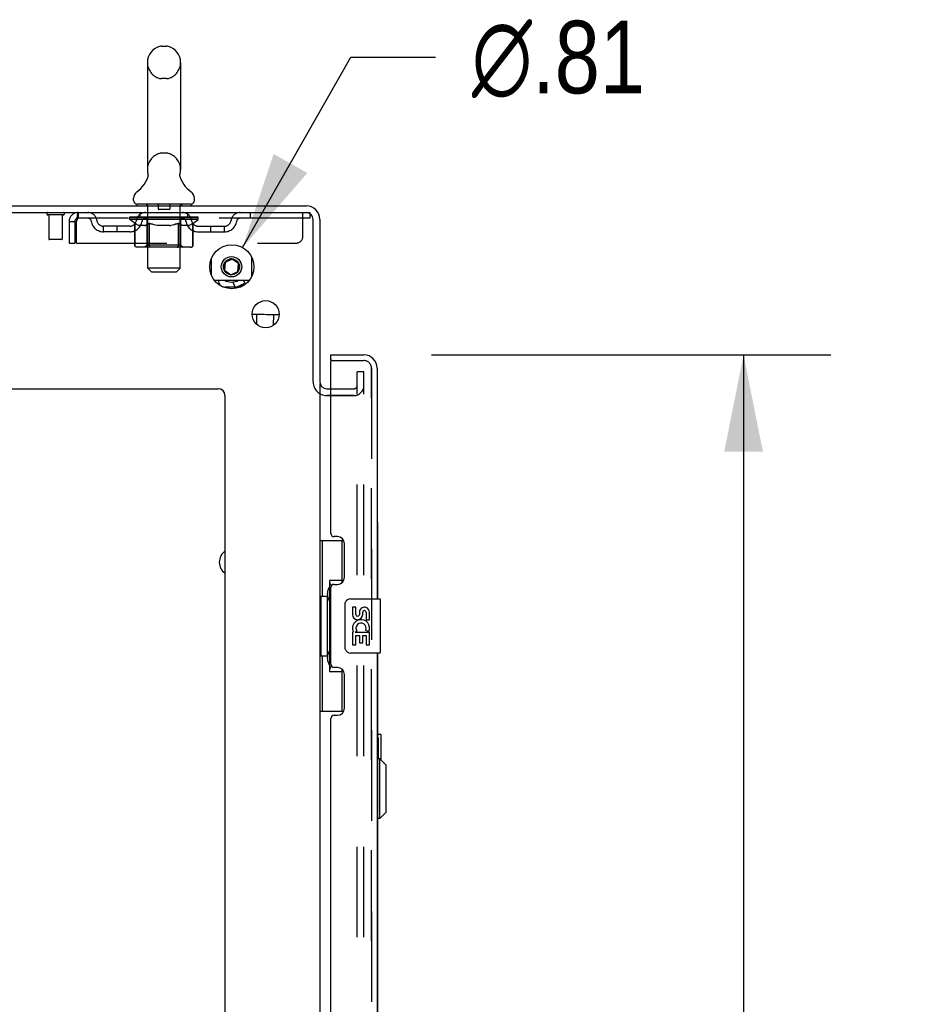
# Model space of a CAD drawing. Header units: inches. Extents: x 0 to 304, y 0 to 196.
# Tile 16 of 98: x 25 to 42, y 129 to 147. Entities that reach past the tile are written whole.
import ezdxf

# ---------------------------------------------------------------- set-up
doc = ezdxf.new("R2010")
doc.units = ezdxf.units.IN
doc.header["$LTSCALE"] = 16.696429
doc.header["$MEASUREMENT"] = 0
doc.linetypes.add('HIDDEN', pattern=[0.2, 0.1, -0.1])
doc.layers.get('0').update_dxf_attribs({"linetype": 'CONTINUOUS'})
for name, color, linetype in [('DEFAULT_2', 8, 'HIDDEN'), ('DIMENSIONS', 7, 'CONTINUOUS'), ('DOOR_2_ASSEMBLY', 7, 'CONTINUOUS'), ('EXD_DOOR_ASSEMBLY', 7, 'CONTINUOUS'), ('MAIN_DOOR_ASSEMBLY', 7, 'CONTINUOUS')]:
    doc.layers.add(name, color=color, linetype=linetype)
doc.styles.get("Standard").update_dxf_attribs({"font": 'arial.ttf'})
doc.styles.add('TEXTSTYLE_1', font='gdt', dxfattribs={"width": 0.8})
doc.dimstyles.new('DIMSTYLE_1', dxfattribs={"dimtxt": 1.339286, "dimasz": 1.785714, "dimexe": 0.09, "dimexo": 0.07, "dimgap": 0.0375, "dimtad": 0, "dimtih": 1, "dimtoh": 1, "dimzin": 4, "dimdsep": 46, "dimtxsty": 'Standard', "dimblk": '_FILLED', "dimblk1": '_FILLED', "dimblk2": '_FILLED', "dimcen": 0.09, "dimadec": 3, "dimazin": 1, "dimtfac": 1, "dimtdec": 3, "dimtofl": 0, "dimtmove": 0, "dimatfit": 3, "dimldrblk": '_FILLED', "dimfxl": 0, "dimtolj": 1, "dimtzin": 4, "dimarcsym": 0})
doc.dimstyles.new('DIMSTYLE_2', dxfattribs={"dimtxt": 1.339286, "dimasz": 1.785714, "dimexe": 0.09, "dimexo": 0.07, "dimgap": 0.09, "dimtad": 0, "dimtih": 1, "dimtoh": 1, "dimzin": 4, "dimdsep": 46, "dimtxsty": 'Standard', "dimblk": '_FILLED', "dimblk1": '_FILLED', "dimblk2": '_FILLED', "dimcen": 0.09, "dimadec": 3, "dimazin": 1, "dimtfac": 1, "dimtdec": 3, "dimtofl": 0, "dimtmove": 0, "dimatfit": 1, "dimldrblk": '_FILLED', "dimfxl": 0, "dimtolj": 1, "dimtzin": 4, "dimarcsym": 0})

# ---------------------------------------------------------------- blocks, each defined once
blk = doc.blocks.new('_FILLED')
at = {"color": 0, "linetype": 'ByBlock'}
blk.add_solid([(0, 0), (-1, 0.2), (-1, -0.2)], dxfattribs=at)
blk = doc.blocks.new('*D5')
at = {"layer": 'DIMENSIONS', "color": 2, "linetype": 'Continuous'}
for p, q in [((32.472, 140.657), (39.831, 140.657)), ((38.224, 140.657), (38.224, 105.873)), ((38.224, 66.157), (38.224, 101.186)), ((32.472, 66.157), (39.831, 66.157))]:
    blk.add_line(p, q, dxfattribs=at)
at = {"layer": 'DIMENSIONS', "color": 2, "linetype": 'Continuous', "xscale": 1.7857142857, "yscale": 1.7857142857, "zscale": 1.7857142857}
for p, rotation in [((38.224, 140.657), 90), ((38.224, 66.157), 270)]:
    blk.add_blockref('_FILLED', p, dxfattribs=dict(at, rotation=rotation))
at = {"layer": 'DIMENSIONS', "color": 2, "linetype": 'Continuous', "insert": (38.224, 105.203), "char_height": 1.3393, "width": 6.85077, "attachment_point": 2, "line_spacing_factor": 0.9}
blk.add_mtext('74.50\\PDOORS', dxfattribs=at)
blk = doc.blocks.new('*D29')
at = {"layer": 'DIMENSIONS', "color": 2, "linetype": 'Continuous'}
for p, q in [((28.986, 142.635), (30.982, 146.15)), ((30.982, 146.15), (32.545, 146.15))]:
    blk.add_line(p, q, dxfattribs=at)
at = {"layer": 'DIMENSIONS', "color": 2, "linetype": 'Continuous', "xscale": 1.7857142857, "yscale": 1.7857142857, "zscale": 1.7857142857, "rotation": 240.4074821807}
blk.add_blockref('_FILLED', (28.986, 142.635), dxfattribs=at)
at = {"layer": 'DIMENSIONS', "color": 2, "linetype": 'Continuous', "insert": (33.215, 146.82), "char_height": 1.33929, "width": 4.38463, "attachment_point": 1, "line_spacing_factor": 0.9, "style": 'TEXTSTYLE_1'}
blk.add_mtext('{\\fgdt;n}\\fArial;.81', dxfattribs=at)

msp = doc.modelspace()

# ---------------------------------------------------------------- linework, layer by layer
at = {"color": 7, "linetype": 'Continuous'}
for p, q in [((27.492, 146.352), (27.58, 146.352)), ((27.23, 146.052), (27.23, 144.077)), ((27.842, 146.052), (27.842, 144.077)), ((27.236, 143.934), (27.234, 143.93)), ((27.238, 144.008), (27.239, 144.003)), ((27.83, 143.983), (27.831, 143.988)), ((27.83, 143.978), (27.83, 143.983)), ((27.83, 143.973), (27.83, 143.979)), ((27.83, 143.968), (27.83, 143.974)), ((27.83, 143.963), (27.83, 143.969)), ((27.831, 143.959), (27.83, 143.964)), ((27.831, 143.993), (27.832, 143.998)), ((27.831, 143.988), (27.831, 143.993)), ((27.831, 143.954), (27.831, 143.959)), ((27.832, 143.949), (27.831, 143.954)), ((27.832, 143.998), (27.833, 144.003)), ((27.833, 143.944), (27.832, 143.949)), ((27.833, 144.003), (27.834, 144.008)), ((27.833, 144.003), (27.834, 144.008)), ((27.833, 144.003), (27.834, 144.008)), ((27.834, 143.94), (27.833, 143.944)), ((27.833, 143.943), (27.833, 143.944)), ((26.973, 143.506), (26.973, 143.545)), ((28.098, 143.506), (28.098, 143.545)), ((12.473, 143.407), (30.161, 143.407)), ((27.036, 143.437), (27.036, 143.407)), ((28.036, 143.437), (27.036, 143.437)), ((28.036, 143.437), (28.036, 143.407)), ((12.411, 143.282), (30.161, 143.282)), ((30.286, 140.163), (30.286, 143.157)), ((30.411, 143.157), (30.411, 140.157)), ((28.793, 142.423), (28.662, 142.362)), ((28.68, 142.39), (28.763, 142.429)), ((28.911, 142.34), (28.793, 142.423)), ((28.824, 142.423), (28.899, 142.371)), ((28.637, 142.248), (28.645, 142.34)), ((28.662, 142.362), (28.65, 142.218)), ((28.65, 142.218), (28.768, 142.135)), ((28.899, 142.196), (28.911, 142.34)), ((28.925, 142.316), (28.917, 142.224)), ((28.738, 142.141), (28.663, 142.193)), ((28.768, 142.135), (28.899, 142.196)), ((28.882, 142.174), (28.798, 142.135)), ((29.026, 141.978), (29, 142.032)), ((28.856, 141.899), (28.808, 142.002)), ((28.856, 141.899), (29.026, 141.978)), ((28.871, 141.895), (28.856, 141.899)), ((28.871, 141.895), (29.019, 141.964)), ((29.019, 141.964), (29.026, 141.978)), ((29.175, 141.403), (29.161, 141.404)), ((29.202, 141.402), (29.175, 141.403)), ((29.234, 141.402), (29.202, 141.402)), ((29.268, 141.401), (29.234, 141.402)), ((29.246, 141.219), (29.249, 141.401)), ((29.306, 141.4), (29.268, 141.401)), ((29.345, 141.399), (29.306, 141.4)), ((29.385, 141.399), (29.345, 141.399)), ((29.425, 141.398), (29.385, 141.399)), ((29.466, 141.397), (29.425, 141.398)), ((29.505, 141.397), (29.466, 141.397)), ((29.542, 141.397), (29.505, 141.397)), ((29.577, 141.396), (29.542, 141.397)), ((29.558, 141.205), (29.561, 141.396)), ((29.608, 141.396), (29.577, 141.396)), ((29.635, 141.396), (29.608, 141.396)), ((30.411, 140.126), (30.411, 66.688)), ((14.286, 140.032), (28.536, 140.032)), ((28.661, 139.907), (28.661, 61.532))]:
    msp.add_line(p, q, dxfattribs=at)
at = {"color": 3, "linetype": 'Continuous'}
for p, q in [((28.406, 142.425), (28.406, 142.139)), ((29.156, 142.115), (29.156, 142.449)), ((28.486, 142.032), (29.076, 142.032)), ((28.853, 141.907), (28.661, 141.907)), ((28.942, 141.907), (28.897, 141.907))]:
    msp.add_line(p, q, dxfattribs=at)
at = {"color": 7, "linetype": 'Continuous'}
for points in [[(27.242, 143.979), (27.242, 143.974), (27.242, 143.969), (27.241, 143.964), (27.241, 143.959), (27.24, 143.954), (27.239, 143.949), (27.238, 143.944), (27.237, 143.939), (27.236, 143.934)], [(27.239, 144.003), (27.24, 143.998), (27.24, 143.993), (27.241, 143.989), (27.241, 143.984), (27.242, 143.979)], [(27.832, 143.998), (27.833, 144.003), (27.834, 144.008)], [(29.66, 141.396), (29.648, 141.396), (29.635, 141.396)]]:
    msp.add_lwpolyline(points, dxfattribs=at)
for centre, radius in [((28.786, 142.282), 0.406), ((28.781, 142.282), 0.148), ((29.411, 141.407), 0.25)]:
    msp.add_circle(centre, radius, dxfattribs=at)
at = {"color": 3, "linetype": 'Continuous'}
msp.add_circle((28.781, 142.282), 0.188, dxfattribs=at)
at = {"color": 7, "linetype": 'Continuous'}
for centre, radius, start, end in [((27.536, 146.052), 0.306, 105.6303, 180), ((27.492, 146.209), 0.144, 90, 105.6303), ((27.58, 146.209), 0.144, 74.3697, 90), ((27.536, 146.052), 0.306, 0, 74.3697), ((27.536, 144.077), 0.306, 180, 193.2053), ((27.536, 144.077), 0.306, 346.7947, 360), ((26.738, 144.094), 0.523, 304.6624, 347.2389), ((28.334, 144.094), 0.523, 192.7611, 235.3376), ((27.117, 143.545), 0.144, 124.6624, 180), ((27.042, 143.506), 0.069, 180, 265), ((28.029, 143.506), 0.069, 275, 360), ((27.955, 143.545), 0.144, 360, 55.3376), ((30.161, 143.157), 0.25, 0, 90), ((30.161, 143.157), 0.125, 0, 90), ((28.786, 142.282), 0.148, 130.242, 164.8806), ((28.786, 142.282), 0.148, 90.9635, 99.8375), ((28.786, 142.282), 0.148, 186.4688, 203.4222), ((28.786, 142.282), 0.148, 206.7974, 220.9562), ((28.781, 142.282), 0.281, 242.8909, 297.0926), ((28.786, 142.282), 0.148, 249.0869, 269.0365), ((30.536, 140.157), 0.125, 180, 270), ((28.536, 139.907), 0.125, 0, 90), ((28.806, 136.832), 0.148, 168.7847, 191.2153)]:
    msp.add_arc(centre, radius, start, end, dxfattribs=at)
at = {"color": 3, "linetype": 'Continuous'}
for centre, radius, start, end in [((28.486, 142.112), 0.08, 253.5039, 270), ((28.661, 142.032), 0.125, 180, 270), ((29.076, 142.112), 0.08, 270, 297.7981), ((29.081, 142.112), 0.08, 270, 291.6833), ((28.806, 136.832), 0.25, 125.4744, 234.5256), ((28.806, 136.832), 0.15, 165.2432, 194.7568)]:
    msp.add_arc(centre, radius, start, end, dxfattribs=at)
at = {"layer": 'DEFAULT_2', "color": 8, "linetype": 'HIDDEN'}
for p, q in [((27.58, 145.752), (27.492, 145.752)), ((27.58, 144.377), (27.492, 144.377)), ((27.216, 143.437), (27.216, 143.407)), ((27.236, 142.256), (27.236, 143.407)), ((27.431, 143.427), (27.431, 143.347)), ((27.631, 143.337), (27.441, 143.337)), ((27.641, 143.427), (27.641, 143.347)), ((27.836, 142.256), (27.836, 143.407)), ((27.856, 143.437), (27.856, 143.407)), ((25.678, 143.239), (25.394, 143.239)), ((25.412, 143.239), (25.412, 142.792)), ((25.66, 143.239), (25.66, 142.792)), ((25.953, 143.282), (25.953, 143.178)), ((30.223, 143.178), (25.953, 143.178)), ((26.903, 143.152), (26.903, 143.199)), ((26.903, 143.192), (27.209, 143.192)), ((27.002, 143.083), (26.903, 143.152)), ((28.169, 143.152), (26.903, 143.152)), ((26.904, 143.192), (26.904, 143.197)), ((27.024, 143.195), (26.904, 143.197)), ((26.912, 143.192), (26.912, 143.199)), ((26.921, 143.189), (26.921, 143.192)), ((26.921, 143.189), (28.151, 143.189)), ((26.93, 143.189), (26.93, 143.192)), ((26.931, 143.189), (26.931, 143.192)), ((26.941, 143.192), (26.941, 143.199)), ((26.957, 143.189), (26.957, 143.192)), ((26.959, 143.189), (26.959, 143.192)), ((26.987, 143.192), (26.987, 143.199)), ((27.002, 143.189), (27.002, 143.192)), ((27.005, 143.189), (27.005, 143.192)), ((27.024, 143.192), (27.024, 143.195)), ((27.051, 143.192), (27.051, 143.199)), ((27.052, 143.189), (27.052, 143.192)), ((27.053, 143.189), (27.053, 143.192)), ((27.056, 143.189), (27.056, 143.192)), ((27.063, 143.189), (27.063, 143.192)), ((27.063, 143.189), (27.063, 143.192)), ((27.066, 143.189), (27.066, 143.192)), ((27.07, 143.189), (27.07, 143.193)), ((27.074, 143.189), (27.074, 143.192)), ((27.088, 143.189), (27.088, 143.192)), ((27.098, 143.178), (27.098, 143.282)), ((27.106, 143.189), (27.106, 143.192)), ((27.107, 143.189), (27.107, 143.195)), ((27.127, 143.189), (27.127, 143.192)), ((27.129, 143.192), (27.129, 143.199)), ((27.138, 143.189), (27.138, 143.192)), ((27.143, 143.189), (27.143, 143.192)), ((27.152, 143.189), (27.152, 143.192)), ((27.163, 143.189), (27.163, 143.196)), ((27.179, 143.189), (27.179, 143.192)), ((27.182, 143.189), (27.182, 143.192)), ((27.209, 143.189), (27.209, 143.192)), ((27.276, 143.192), (27.214, 143.192)), ((27.219, 143.192), (27.219, 143.199)), ((27.223, 142.68), (27.223, 143.149)), ((27.226, 143.189), (27.226, 143.192)), ((27.231, 143.189), (27.231, 143.192)), ((27.237, 143.189), (27.237, 143.197)), ((27.241, 143.189), (27.241, 143.192)), ((27.252, 143.189), (27.252, 143.192)), ((27.276, 143.189), (27.276, 143.192)), ((27.351, 143.192), (27.292, 143.192)), ((27.312, 143.189), (27.312, 143.192)), ((27.319, 143.192), (27.319, 143.199)), ((27.323, 143.189), (27.323, 143.192)), ((27.325, 143.189), (27.325, 143.198)), ((27.328, 143.189), (27.328, 143.192)), ((27.335, 143.189), (27.335, 143.192)), ((27.351, 143.189), (27.351, 143.192)), ((27.431, 143.192), (27.377, 143.192)), ((27.39, 143.189), (27.39, 143.192)), ((27.421, 143.192), (27.536, 143.199)), ((27.426, 143.192), (27.426, 143.199)), ((27.426, 143.192), (27.426, 143.199)), ((27.426, 143.199), (27.426, 143.199)), ((27.426, 143.189), (27.426, 143.192)), ((27.43, 143.189), (27.43, 143.193)), ((27.431, 143.189), (27.431, 143.192)), ((27.432, 143.189), (27.432, 143.192)), ((27.515, 143.192), (27.467, 143.192)), ((27.472, 143.189), (27.472, 143.192)), ((27.515, 143.189), (27.515, 143.192)), ((27.533, 143.192), (27.533, 143.192)), ((27.533, 143.189), (27.533, 143.192)), ((27.533, 143.189), (27.533, 143.192)), ((27.536, 143.192), (27.536, 143.199)), ((27.536, 143.199), (27.65, 143.192)), ((27.538, 143.189), (27.538, 143.192)), ((27.538, 143.192), (27.539, 143.192)), ((27.539, 143.189), (27.539, 143.192)), ((27.557, 143.189), (27.557, 143.192)), ((27.557, 143.192), (27.605, 143.192)), ((27.599, 143.189), (27.599, 143.192)), ((27.64, 143.189), (27.64, 143.192)), ((27.64, 143.189), (27.64, 143.192)), ((27.64, 143.192), (27.695, 143.192)), ((27.641, 143.189), (27.641, 143.193)), ((27.645, 143.192), (27.645, 143.199)), ((27.645, 143.199), (27.646, 143.199)), ((27.645, 143.189), (27.645, 143.192)), ((27.646, 143.192), (27.646, 143.199)), ((27.682, 143.189), (27.682, 143.192)), ((27.721, 143.189), (27.721, 143.192)), ((27.721, 143.192), (27.78, 143.192)), ((27.736, 143.189), (27.736, 143.192)), ((27.744, 143.189), (27.744, 143.192)), ((27.746, 143.189), (27.746, 143.198)), ((27.749, 143.189), (27.749, 143.192)), ((27.752, 143.192), (27.752, 143.199)), ((27.76, 143.189), (27.76, 143.192)), ((27.796, 143.189), (27.796, 143.192)), ((27.796, 143.192), (27.858, 143.192)), ((27.82, 143.189), (27.82, 143.192)), ((27.831, 143.189), (27.831, 143.192)), ((27.835, 143.189), (27.835, 143.197)), ((27.841, 143.189), (27.841, 143.192)), ((27.846, 143.189), (27.846, 143.192)), ((27.849, 142.68), (27.849, 143.149)), ((27.852, 143.192), (27.852, 143.199)), ((27.863, 143.189), (27.863, 143.192)), ((27.863, 143.192), (28.169, 143.192)), ((27.89, 143.189), (27.89, 143.192)), ((27.893, 143.189), (27.893, 143.192)), ((27.909, 143.189), (27.909, 143.196)), ((27.92, 143.189), (27.92, 143.192)), ((27.929, 143.189), (27.929, 143.192)), ((27.933, 143.189), (27.933, 143.192)), ((27.943, 143.192), (27.943, 143.199)), ((27.944, 143.189), (27.944, 143.192)), ((27.965, 143.189), (27.965, 143.195)), ((27.965, 143.189), (27.965, 143.192)), ((27.973, 143.178), (27.973, 143.282)), ((27.983, 143.189), (27.983, 143.192)), ((27.998, 143.189), (27.998, 143.192)), ((28.002, 143.189), (28.002, 143.193)), ((28.005, 143.189), (28.005, 143.192)), ((28.009, 143.189), (28.009, 143.192)), ((28.009, 143.189), (28.009, 143.192)), ((28.016, 143.189), (28.016, 143.192)), ((28.019, 143.189), (28.019, 143.192)), ((28.02, 143.189), (28.02, 143.192)), ((28.021, 143.192), (28.021, 143.199)), ((28.048, 143.195), (28.168, 143.197)), ((28.048, 143.192), (28.048, 143.195)), ((28.067, 143.189), (28.067, 143.192)), ((28.07, 143.189), (28.07, 143.192)), ((28.07, 143.083), (28.169, 143.152)), ((28.084, 143.192), (28.084, 143.199)), ((28.113, 143.189), (28.113, 143.192)), ((28.115, 143.189), (28.115, 143.192)), ((28.131, 143.192), (28.131, 143.199)), ((28.141, 143.189), (28.141, 143.192)), ((28.142, 143.189), (28.142, 143.192)), ((28.151, 143.189), (28.151, 143.192)), ((28.159, 143.192), (28.159, 143.199)), ((28.168, 143.192), (28.168, 143.197)), ((28.169, 143.152), (28.169, 143.199)), ((29.123, 143.282), (29.123, 143.178)), ((30.098, 142.844), (30.098, 143.282)), ((30.161, 143.282), (30.223, 143.282)), ((30.223, 143.282), (30.223, 143.178)), ((25.786, 143.115), (25.786, 142.719)), ((25.786, 143.115), (25.89, 143.115)), ((25.89, 143.115), (25.89, 142.719)), ((25.92, 142.719), (25.92, 143.115)), ((26.421, 142.927), (26.421, 143.031)), ((26.904, 143.031), (26.421, 143.031)), ((26.671, 142.927), (26.671, 143.031)), ((26.999, 142.678), (26.999, 143.084)), ((26.999, 143.084), (27.014, 143.074)), ((27.002, 142.678), (27.002, 143.083)), ((27.002, 143.083), (27.016, 143.073)), ((27.029, 143.065), (27.014, 143.074)), ((27.03, 143.065), (27.016, 143.073)), ((27.044, 143.058), (27.029, 143.066)), ((27.043, 143.057), (27.029, 143.065)), ((27.058, 143.051), (27.043, 143.058)), ((27.057, 143.051), (27.043, 143.057)), ((27.07, 143.045), (27.057, 143.051)), ((27.072, 143.045), (27.058, 143.051)), ((27.083, 143.041), (27.07, 143.045)), ((27.087, 143.041), (27.072, 143.045)), ((27.187, 143.041), (27.083, 143.041)), ((27.18, 143.041), (27.195, 143.045)), ((27.187, 143.041), (27.201, 143.045)), ((27.209, 143.051), (27.195, 143.045)), ((27.214, 143.051), (27.201, 143.045)), ((27.223, 143.058), (27.209, 143.051)), ((27.228, 143.058), (27.214, 143.051)), ((27.238, 143.065), (27.223, 143.057)), ((27.242, 143.065), (27.228, 143.057)), ((27.252, 143.074), (27.237, 143.065)), ((27.255, 143.074), (27.241, 143.065)), ((27.267, 143.084), (27.252, 143.074)), ((27.269, 143.083), (27.255, 143.074)), ((27.267, 142.678), (27.267, 143.084)), ((27.269, 142.678), (27.269, 143.083)), ((27.269, 143.083), (27.298, 143.074)), ((27.382, 143.051), (27.353, 143.058)), ((27.41, 143.045), (27.381, 143.051)), ((27.437, 143.041), (27.409, 143.045)), ((27.635, 143.041), (27.437, 143.041)), ((27.635, 143.041), (27.663, 143.045)), ((27.691, 143.051), (27.662, 143.045)), ((27.719, 143.058), (27.69, 143.051)), ((27.718, 143.057), (27.747, 143.065)), ((27.745, 143.065), (27.776, 143.074)), ((27.805, 143.084), (27.775, 143.074)), ((27.802, 142.678), (27.802, 143.083)), ((27.802, 143.083), (27.816, 143.074)), ((27.805, 142.678), (27.805, 143.084)), ((27.805, 143.084), (27.82, 143.074)), ((27.83, 143.065), (27.816, 143.074)), ((27.834, 143.065), (27.819, 143.074)), ((27.844, 143.057), (27.83, 143.065)), ((27.849, 143.057), (27.834, 143.065)), ((27.857, 143.051), (27.844, 143.058)), ((27.863, 143.051), (27.848, 143.058)), ((27.871, 143.045), (27.857, 143.051)), ((27.877, 143.045), (27.863, 143.051)), ((27.884, 143.041), (27.871, 143.045)), ((27.891, 143.041), (27.877, 143.045)), ((27.988, 143.041), (27.884, 143.041)), ((27.985, 143.041), (27.999, 143.045)), ((27.988, 143.041), (28.002, 143.045)), ((28.014, 143.051), (27.999, 143.045)), ((28.015, 143.051), (28.002, 143.045)), ((28.028, 143.058), (28.014, 143.051)), ((28.029, 143.057), (28.015, 143.051)), ((28.043, 143.066), (28.028, 143.058)), ((28.042, 143.065), (28.028, 143.057)), ((28.057, 143.074), (28.042, 143.065)), ((28.056, 143.073), (28.042, 143.065)), ((28.07, 143.083), (28.056, 143.073)), ((28.072, 143.084), (28.057, 143.074)), ((28.07, 142.678), (28.07, 143.083)), ((28.072, 142.678), (28.072, 143.084)), ((28.167, 143.031), (28.65, 143.031)), ((28.4, 142.927), (28.4, 143.031)), ((28.65, 142.927), (28.65, 143.031)), ((25.65, 142.782), (25.422, 142.782)), ((26.904, 142.927), (26.421, 142.927)), ((28.167, 142.927), (28.65, 142.927)), ((25.786, 142.719), (25.89, 142.719)), ((25.92, 142.719), (29.973, 142.719)), ((28.029, 142.641), (27.042, 142.641)), ((27.223, 142.68), (27.183, 142.641)), ((27.849, 142.68), (27.223, 142.68)), ((27.273, 142.658), (27.271, 142.662)), ((27.274, 142.654), (27.273, 142.658)), ((27.281, 142.645), (27.278, 142.647)), ((27.286, 142.642), (27.283, 142.643)), ((27.288, 142.641), (27.286, 142.642)), ((27.291, 142.641), (27.288, 142.641)), ((27.781, 142.641), (27.783, 142.641)), ((27.783, 142.641), (27.786, 142.642)), ((27.786, 142.642), (27.788, 142.643)), ((27.788, 142.643), (27.791, 142.645)), ((27.791, 142.645), (27.793, 142.647)), ((27.849, 142.68), (27.888, 142.641)), ((27.305, 142.187), (27.236, 142.256)), ((27.836, 142.256), (27.236, 142.256)), ((27.767, 142.187), (27.836, 142.256)), ((27.305, 142.187), (27.767, 142.187)), ((31.098, 66.469), (31.098, 140.344)), ((31.223, 140.344), (31.098, 140.344)), ((31.223, 140.344), (31.098, 140.344)), ((31.223, 66.469), (31.223, 140.344)), ((30.536, 140.032), (31.036, 140.032)), ((30.536, 139.907), (31.036, 139.907)), ((31.036, 139.907), (30.536, 139.907))]:
    msp.add_line(p, q, dxfattribs=at)
for points in [[(27.83, 143.974), (27.83, 143.979), (27.83, 143.983), (27.831, 143.988), (27.831, 143.993), (27.832, 143.998)], [(27.832, 143.949), (27.831, 143.954), (27.831, 143.959), (27.83, 143.964), (27.83, 143.969)], [(25.953, 143.282), (25.95, 143.281), (25.948, 143.278), (25.946, 143.273), (25.943, 143.265), (25.941, 143.256), (25.939, 143.246), (25.936, 143.233), (25.934, 143.219), (25.932, 143.204), (25.929, 143.187), (25.927, 143.17), (25.925, 143.152), (25.92, 143.115)], [(25.953, 143.178), (25.95, 143.178), (25.948, 143.176), (25.946, 143.174), (25.943, 143.172), (25.941, 143.168), (25.939, 143.164), (25.936, 143.16), (25.934, 143.154), (25.932, 143.148), (25.929, 143.142), (25.927, 143.136), (25.925, 143.129), (25.92, 143.115)], [(27.267, 143.084), (27.296, 143.074), (27.327, 143.065)], [(27.354, 143.057), (27.325, 143.065), (27.296, 143.074)], [(27.802, 143.083), (27.773, 143.074), (27.745, 143.065), (27.717, 143.057)], [(27.042, 142.641), (27.037, 142.641), (27.032, 142.642), (27.027, 142.643), (27.022, 142.645), (27.017, 142.647), (27.013, 142.65), (27.009, 142.654), (27.006, 142.658), (27.003, 142.662), (27.001, 142.667), (27, 142.672), (26.999, 142.678)], [(27.045, 142.641), (27.04, 142.641), (27.034, 142.642), (27.029, 142.643), (27.025, 142.645), (27.02, 142.647), (27.016, 142.65), (27.012, 142.654), (27.008, 142.658), (27.006, 142.662), (27.004, 142.667), (27.002, 142.672), (27.002, 142.678)], [(27.288, 142.641), (27.286, 142.641), (27.283, 142.642), (27.281, 142.643), (27.278, 142.645), (27.276, 142.647), (27.274, 142.65), (27.272, 142.654), (27.27, 142.658), (27.269, 142.662), (27.268, 142.667), (27.267, 142.672), (27.267, 142.678)], [(27.27, 142.667), (27.27, 142.672), (27.269, 142.678)], [(27.271, 142.662), (27.27, 142.667), (27.27, 142.672), (27.269, 142.678)], [(27.283, 142.643), (27.281, 142.645), (27.278, 142.647), (27.276, 142.65), (27.274, 142.654)], [(27.783, 142.641), (27.786, 142.641), (27.788, 142.642), (27.791, 142.643), (27.793, 142.645), (27.796, 142.647), (27.798, 142.65), (27.8, 142.654), (27.801, 142.658), (27.803, 142.662), (27.804, 142.667), (27.804, 142.672), (27.805, 142.678)], [(27.793, 142.647), (27.795, 142.65), (27.797, 142.654), (27.799, 142.658), (27.8, 142.662)], [(27.795, 142.65), (27.797, 142.654), (27.799, 142.658)], [(27.8, 142.662), (27.801, 142.667), (27.802, 142.672), (27.802, 142.678)], [(27.801, 142.667), (27.802, 142.672), (27.802, 142.678)], [(28.027, 142.641), (28.032, 142.641), (28.037, 142.642), (28.042, 142.643), (28.047, 142.645), (28.052, 142.647), (28.056, 142.65), (28.06, 142.654), (28.063, 142.658), (28.066, 142.662), (28.068, 142.667), (28.069, 142.672), (28.07, 142.678)], [(28.029, 142.641), (28.035, 142.641), (28.04, 142.642), (28.045, 142.643), (28.05, 142.645), (28.054, 142.647), (28.058, 142.65), (28.062, 142.654), (28.066, 142.658), (28.068, 142.662), (28.071, 142.667), (28.072, 142.672), (28.072, 142.678)]]:
    msp.add_lwpolyline(points, dxfattribs=at)
for centre, radius, start, end in [((27.536, 146.052), 0.306, 180, 254.3697), ((27.536, 146.052), 0.306, 285.6303, 360), ((27.492, 145.896), 0.144, 254.3697, 270), ((27.58, 145.896), 0.144, 270, 285.6303), ((27.536, 144.077), 0.306, 105.6303, 180), ((27.492, 144.234), 0.144, 90, 105.6303), ((27.58, 144.234), 0.144, 74.3697, 90), ((27.536, 144.077), 0.306, 0, 74.3697), ((27.042, 143.506), 0.069, 265, 270), ((27.206, 143.407), 0.03, 0, 90), ((27.421, 143.427), 0.01, 0, 90), ((27.441, 143.347), 0.01, 180, 270), ((27.631, 143.347), 0.01, 270, 360), ((27.651, 143.427), 0.01, 90, 180), ((27.866, 143.407), 0.03, 90, 180), ((28.029, 143.506), 0.069, 270, 275), ((25.394, 143.26), 0.0215, 90, 270), ((25.678, 143.26), 0.0215, 270, 90), ((25.953, 143.115), 0.167, 90, 180), ((25.953, 143.115), 0.063, 90, 180), ((26.132, 143.115), 0.167, 8.0716, 90), ((26.133, 143.115), 0.0625, 7.9863, 90), ((26.421, 143.156), 0.229, 187.9863, 270), ((26.421, 143.156), 0.125, 188.0716, 270), ((26.904, 143.156), 0.125, 270, 351.9284), ((26.904, 143.156), 0.229, 270, 352.0137), ((27.193, 143.115), 0.167, 90, 171.9284), ((27.193, 143.115), 0.0625, 90, 172.0137), ((27.183, 143.149), 0.0398, 0, 90), ((27.888, 143.149), 0.0398, 90, 180), ((27.878, 143.115), 0.167, 8.0716, 90), ((27.879, 143.115), 0.0625, 7.9863, 90), ((28.167, 143.156), 0.229, 187.9863, 270), ((28.167, 143.156), 0.125, 188.0716, 270), ((28.65, 143.156), 0.125, 270, 351.9284), ((28.65, 143.156), 0.229, 270, 352.0137), ((28.939, 143.115), 0.167, 90, 171.9284), ((28.939, 143.115), 0.0625, 90, 172.0137), ((25.422, 142.792), 0.01, 180, 270), ((25.65, 142.792), 0.01, 270, 360), ((29.973, 142.844), 0.125, 270, 360), ((30.536, 140.157), 0.25, 180, 270), ((31.036, 140.094), 0.188, 270, 360), ((31.036, 140.094), 0.0625, 270, 360)]:
    msp.add_arc(centre, radius, start, end, dxfattribs=at)
for centre, major_axis, ratio, start_param, end_param in [((27.536, 143.199), (0.633, 0.007), 0.05963, 2.96643, 3.148128), ((26.883, 143.187), (0.198, 0), 0.060556, 0.430652, 1.470503), ((27.536, 143.199), (0.633, 0), 0.060556, -3.141593, -2.96706), ((26.883, 143.18), (0.198, 0.002), 0.05963, 1.170259, 1.469874), ((27.536, 143.199), (0.633, 0.013), 0.05688, 2.791345, 2.965878), ((26.858, 143.187), (0.198, 0.002), 0.05963, 0.25549, 1.295341), ((26.927, 143.187), (0.198, -0.002), 0.05963, 0.605815, 1.645666), ((27.536, 143.199), (0.633, -0.007), 0.05963, -2.96643, -2.791898), ((26.927, 143.18), (0.198, 0), 0.060556, 1.551758, 1.645036), ((26.858, 143.18), (0.198, 0.004), 0.05688, 1.20151, 1.294789), ((26.928, 143.183), (0.164, 0.002), 0.05963, 1.065228, 1.614276), ((26.908, 143.183), (0.164, 0.003), 0.05688, 0.890143, 1.43919), ((26.966, 143.183), (0.164, 0), 0.060556, 1.240391, 1.789438), ((27.536, 143.199), (0.633, 0.019), 0.052395, 2.616403, 2.790936), ((26.855, 143.187), (0.198, 0.004), 0.05688, 0.080405, 1.120256), ((26.99, 143.187), (0.198, -0.004), 0.05688, 0.7809, 1.820751), ((27.536, 143.199), (0.633, -0.013), 0.05688, -2.791345, -2.616812), ((26.99, 143.18), (0.198, -0.002), 0.05963, 1.72692, 1.820198), ((26.855, 143.18), (0.198, 0.006), 0.052395, 1.026568, 1.119847), ((26.908, 143.183), (0.164, 0.005), 0.052395, 0.715201, 1.264248), ((27.022, 143.183), (0.164, -0.002), 0.05963, 1.415553, 1.9646), ((27.536, 143.199), (0.633, 0.025), 0.046319, 2.441654, 2.616187), ((27.069, 143.187), (0.198, -0.006), 0.052395, 0.955842, 1.995693), ((26.872, 143.187), (0.198, 0.006), 0.052395, -0.094537, 0.945314), ((27.536, 143.199), (0.633, -0.019), 0.052395, -2.616403, -2.44187), ((27.069, 143.18), (0.198, -0.004), 0.05688, 1.902006, 1.995284), ((26.872, 143.18), (0.198, 0.008), 0.046319, 0.851819, 0.945098), ((26.926, 143.183), (0.164, 0.006), 0.046319, 0.540452, 1.089499), ((27.093, 143.183), (0.164, -0.003), 0.05688, 1.590638, 2.139686), ((27.536, 143.199), (0.633, 0.029), 0.038841, 2.267123, 2.441656), ((27.162, 143.187), (0.198, -0.008), 0.046319, 1.130591, 2.170442), ((26.909, 143.187), (0.198, 0.008), 0.046319, -0.269286, 0.770565), ((27.536, 143.199), (0.633, -0.025), 0.046319, -2.441654, -2.267121), ((27.162, 143.18), (0.198, -0.006), 0.052395, 2.076947, 2.170226), ((26.909, 143.18), (0.198, 0.009), 0.038841, 0.677289, 0.770567), ((26.963, 143.183), (0.164, 0.008), 0.038841, 0.365921, 0.914969), ((27.178, 143.183), (0.164, -0.005), 0.052395, 1.76558, 2.314627), ((27.536, 143.199), (0.633, 0.033), 0.030195, 2.09281, 2.267343), ((27.267, 143.187), (0.198, -0.009), 0.038841, 1.305122, 2.344973), ((26.965, 143.187), (0.198, 0.009), 0.038841, -0.443817, 0.596034), ((27.536, 143.199), (0.633, -0.029), 0.038841, -2.267123, -2.092591), ((27.267, 143.18), (0.198, -0.008), 0.046319, 2.251696, 2.344975), ((26.965, 143.18), (0.198, 0.01), 0.030195, 0.502975, 0.596254), ((27.017, 143.183), (0.164, 0.009), 0.030195, 0.191608, 0.740655), ((27.273, 143.183), (0.164, -0.006), 0.046319, 1.940329, 2.489376), ((27.039, 143.187), (0.198, 0.01), 0.030195, -0.61813, 0.421721), ((27.536, 143.199), (0.633, 0.036), 0.020645, 1.918687, 2.09322), ((27.38, 143.187), (0.198, -0.01), 0.030195, 1.479435, 2.519286), ((27.536, 143.199), (0.633, -0.033), 0.030195, -2.09281, -1.918277), ((27.38, 143.18), (0.198, -0.009), 0.038841, 2.426227, 2.519505), ((27.039, 143.18), (0.198, 0.011), 0.020645, 0.328852, 0.422131), ((27.087, 143.183), (0.164, 0.009), 0.020645, 0.017485, 0.566532), ((27.376, 143.183), (0.164, -0.008), 0.038841, 2.11486, 2.663907), ((27.127, 143.187), (0.198, 0.011), 0.020645, -0.792253, 0.247598), ((27.536, 143.199), (0.633, 0.038), 0.010478, 1.744704, 1.919237), ((27.498, 143.187), (0.198, -0.011), 0.020645, 1.653558, 2.693409), ((27.536, 143.199), (0.633, -0.036), 0.020645, -1.918687, -1.744154), ((27.498, 143.18), (0.198, -0.01), 0.030195, 2.60054, 2.693819), ((27.127, 143.18), (0.198, 0.012), 0.010478, 0.154869, 0.248148), ((27.171, 143.183), (0.164, 0.01), 0.010478, 6.126688, 6.675735), ((27.485, 143.183), (0.164, -0.009), 0.030195, 2.289173, 2.83822), ((27.228, 143.187), (0.198, 0.012), 0.010478, -0.966236, -0.000846), ((27.617, 143.187), (0.198, -0.012), 0.010478, 1.827541, 2.867392), ((27.536, 143.199), (0.633, -0.038), 0.010478, -1.744704, -1.570171), ((27.617, 143.18), (0.198, -0.011), 0.020645, 2.774664, 2.867942), ((27.595, 143.183), (0.164, -0.009), 0.020645, 2.463296, 3.012344), ((27.455, 143.187), (0.198, 0.012), 0.010478, 0.274201, 1.314052), ((27.369, 143.183), (0.164, 0.01), 0.010478, -0.000483, 0.504314), ((27.339, 143.18), (0.198, 0.012), 0.010478, 0.099668, 0.192946), ((27.536, 143.199), (0.633, 0.038), 0.010478, -1.571421, -1.396888), ((27.733, 143.18), (0.198, -0.012), 0.010478, 2.948646, 3.041925), ((27.703, 143.183), (0.164, -0.01), 0.010478, 2.637279, 3.142076), ((27.574, 143.187), (0.198, 0.011), 0.020645, 0.448184, 1.488034), ((27.477, 143.183), (0.164, 0.009), 0.020645, 0.129249, 0.678296), ((27.455, 143.18), (0.198, 0.011), 0.020645, 0.273651, 0.366929), ((27.843, 143.187), (0.198, -0.012), 0.010478, -3.140747, -2.175357), ((27.536, 143.199), (0.633, 0.036), 0.020645, -1.397439, -1.222906), ((27.536, 143.199), (0.633, -0.038), 0.010478, 1.222355, 1.396888), ((27.692, 143.187), (0.198, 0.01), 0.030195, 0.622307, 1.662158), ((27.587, 143.183), (0.164, 0.009), 0.030195, 0.303372, 0.852419), ((27.9, 143.183), (0.164, -0.01), 0.010478, 2.749043, 3.29809), ((27.944, 143.187), (0.198, -0.011), 0.020645, 2.893995, 3.933846), ((27.574, 143.18), (0.198, 0.01), 0.030195, 0.447774, 0.541052), ((27.944, 143.18), (0.198, -0.012), 0.010478, 2.893445, 2.986723), ((27.536, 143.199), (0.633, 0.033), 0.030195, -1.223315, -1.048783), ((27.536, 143.199), (0.633, -0.036), 0.020645, 1.048373, 1.222906), ((27.805, 143.187), (0.198, 0.009), 0.038841, 0.79662, 1.836471), ((27.695, 143.183), (0.164, 0.008), 0.038841, 0.477686, 1.026733), ((27.984, 143.183), (0.164, -0.009), 0.020645, 2.57506, 3.124108), ((28.033, 143.187), (0.198, -0.01), 0.030195, 2.719872, 3.759723), ((27.909, 143.187), (0.198, 0.008), 0.046319, 0.971151, 2.011002), ((27.692, 143.18), (0.198, 0.009), 0.038841, 0.622087, 0.715366), ((28.033, 143.18), (0.198, -0.011), 0.020645, 2.719462, 2.812741), ((27.536, 143.199), (0.633, 0.029), 0.038841, -1.049002, -0.874469), ((27.536, 143.199), (0.633, -0.033), 0.030195, 0.87425, 1.048783), ((27.799, 143.183), (0.164, 0.006), 0.046319, 0.652216, 1.201263), ((28.003, 143.187), (0.198, 0.006), 0.052395, 1.1459, 2.185751), ((28.054, 143.183), (0.164, -0.009), 0.030195, 2.400937, 2.949985), ((28.107, 143.187), (0.198, -0.009), 0.038841, 2.545558, 3.585409), ((27.894, 143.183), (0.164, 0.005), 0.052395, 0.826965, 1.376012), ((27.805, 143.18), (0.198, 0.008), 0.046319, 0.796618, 0.889896), ((28.107, 143.18), (0.198, -0.01), 0.030195, 2.545339, 2.638617), ((28.082, 143.187), (0.198, 0.004), 0.05688, 1.320842, 2.360692), ((27.536, 143.199), (0.633, 0.025), 0.046319, -0.874471, -0.699939), ((27.536, 143.199), (0.633, -0.029), 0.038841, 0.699936, 0.874469), ((28.163, 143.187), (0.198, -0.008), 0.046319, 2.371028, 3.410879), ((28.109, 143.183), (0.164, -0.008), 0.038841, 2.226624, 2.775671), ((28.145, 143.187), (0.198, 0.002), 0.05963, 1.495927, 2.535778), ((27.979, 143.183), (0.164, 0.003), 0.05688, 1.001907, 1.550954), ((28.2, 143.187), (0.198, -0.006), 0.052395, 2.196279, 3.23613), ((28.146, 143.183), (0.164, -0.006), 0.046319, 2.052093, 2.601141), ((27.909, 143.18), (0.198, 0.006), 0.052395, 0.971367, 1.064645), ((28.189, 143.187), (0.198, 0), 0.060556, 7.954275, 8.994126), ((28.163, 143.18), (0.198, -0.009), 0.038841, 2.371026, 2.464304), ((28.217, 143.187), (0.198, -0.004), 0.05688, 2.021337, 3.061188), ((27.536, 143.199), (0.633, 0.019), 0.052395, -0.699723, -0.52519), ((27.536, 143.199), (0.633, -0.025), 0.046319, 0.525406, 0.699939), ((28.213, 143.187), (0.198, -0.002), 0.05963, 1.846251, 2.886102), ((28.05, 143.183), (0.164, 0.002), 0.05963, 1.176993, 1.72604), ((28.164, 143.183), (0.164, -0.005), 0.052395, 1.877344, 2.426392), ((28.105, 143.183), (0.164, 0), 0.060556, 1.352155, 1.901202), ((28.163, 143.183), (0.164, -0.003), 0.05688, 1.702402, 2.25145), ((28.144, 143.183), (0.164, -0.002), 0.05963, 1.527317, 2.076364), ((28.003, 143.18), (0.198, 0.004), 0.05688, 1.146309, 1.239587), ((28.2, 143.18), (0.198, -0.008), 0.046319, 2.196495, 2.289773), ((27.536, 143.199), (0.633, 0.013), 0.05688, -0.524781, -0.350248), ((27.536, 143.199), (0.633, -0.019), 0.052395, 0.350657, 0.52519), ((28.189, 143.18), (0.198, -0.002), 0.05963, 7.954904, 8.254519), ((28.082, 143.18), (0.198, 0.002), 0.05963, 1.321394, 1.414673), ((28.217, 143.18), (0.198, -0.006), 0.052395, 2.021746, 2.115024), ((27.536, 143.199), (0.633, 0.007), 0.05963, -0.349695, -0.175162), ((27.536, 143.199), (0.633, -0.013), 0.05688, 0.175715, 0.350248), ((28.145, 143.18), (0.198, 0), 0.060556, 1.496556, 1.589835), ((28.213, 143.18), (0.198, -0.004), 0.05688, 1.846804, 1.940083), ((27.536, 143.199), (0.633, 0), 0.060556, -0.174533, 0), ((27.536, 143.199), (0.633, -0.007), 0.05963, 6.27665, 6.458348)]:
    msp.add_ellipse(centre, major_axis=major_axis, ratio=ratio, start_param=start_param, end_param=end_param, dxfattribs=at)
at = {"layer": 'DOOR_2_ASSEMBLY', "color": 7, "linetype": 'Continuous'}
for p, q in [((30.615, 140.553), (30.615, 140.657)), ((30.635, 140.553), (30.615, 140.553)), ((30.411, 137.232), (30.851, 137.232)), ((30.45, 137.232), (30.45, 136.207)), ((30.815, 137.232), (30.815, 136.452)), ((30.588, 136.497), (30.588, 134.817)), ((30.815, 136.497), (30.588, 136.497)), ((30.551, 136.237), (30.551, 136.258)), ((30.428, 136.207), (30.428, 135.107)), ((30.428, 136.207), (30.551, 136.207)), ((30.551, 135.107), (30.551, 136.207)), ((30.874, 135.257), (30.874, 136.057)), ((30.974, 136.157), (31.514, 136.157)), ((31.529, 135.172), (31.529, 136.142)), ((31.011, 136.003), (31.011, 135.866)), ((31.074, 136.003), (31.011, 136.003)), ((31.074, 135.866), (31.074, 136.003)), ((31.139, 135.929), (31.14, 135.86)), ((31.2, 135.866), (31.2, 135.908)), ((31.263, 135.908), (31.263, 135.772)), ((31.326, 135.772), (31.326, 135.908)), ((31.263, 135.772), (31.326, 135.772)), ((31.011, 135.542), (31.011, 135.311)), ((31.03, 135.542), (31.011, 135.542)), ((31.064, 135.542), (31.091, 135.561)), ((31.064, 135.542), (31.326, 135.542)), ((31.255, 135.578), (31.313, 135.553)), ((31.326, 135.311), (31.326, 135.542)), ((31.011, 135.311), (31.074, 135.311)), ((31.074, 135.311), (31.074, 135.479)), ((31.074, 135.479), (31.139, 135.479)), ((31.139, 135.479), (31.139, 135.343)), ((31.139, 135.343), (31.2, 135.343)), ((31.2, 135.343), (31.2, 135.479)), ((31.2, 135.479), (31.263, 135.479)), ((31.263, 135.479), (31.263, 135.311)), ((31.263, 135.311), (31.326, 135.311)), ((31.514, 135.157), (30.974, 135.157)), ((30.428, 135.107), (30.551, 135.107)), ((30.45, 135.107), (30.45, 134.082)), ((30.551, 135.056), (30.551, 135.077)), ((30.588, 134.817), (30.815, 134.817)), ((30.815, 134.862), (30.815, 134.082)), ((30.411, 134.082), (30.851, 134.082))]:
    msp.add_line(p, q, dxfattribs=at)
at = {"layer": 'DOOR_2_ASSEMBLY', "color": 3, "linetype": 'Continuous'}
for p, q in [((30.615, 140.657), (31.222, 140.657)), ((30.615, 137.364), (30.615, 140.533)), ((31.469, 140.41), (31.469, 136.157)), ((30.735, 137.304), (30.675, 137.304)), ((30.865, 136.554), (30.865, 137.174)), ((30.675, 136.424), (30.735, 136.424)), ((30.615, 134.949), (30.615, 136.364)), ((31.469, 135.157), (31.469, 114.657)), ((30.735, 134.889), (30.675, 134.889)), ((30.865, 134.139), (30.865, 134.759)), ((30.615, 115.864), (30.615, 133.949)), ((30.675, 134.009), (30.735, 134.009))]:
    msp.add_line(p, q, dxfattribs=at)
at = {"layer": 'DOOR_2_ASSEMBLY', "color": 8, "linetype": 'HIDDEN'}
for p, q in [((30.635, 140.553), (31.222, 140.553)), ((31.365, 66.403), (31.365, 140.41))]:
    msp.add_line(p, q, dxfattribs=at)
at = {"layer": 'DOOR_2_ASSEMBLY', "color": 7, "linetype": 'Continuous'}
for points in [[(30.588, 136.473), (30.588, 136.47), (30.589, 136.466), (30.589, 136.462), (30.591, 136.458), (30.592, 136.453), (30.594, 136.448), (30.597, 136.442), (30.6, 136.436), (30.603, 136.43), (30.607, 136.423), (30.611, 136.416), (30.616, 136.408), (30.621, 136.4), (30.624, 136.396)], [(30.874, 136.057), (30.874, 136.063), (30.875, 136.069), (30.876, 136.076), (30.877, 136.082), (30.879, 136.087), (30.881, 136.093)], [(30.881, 135.221), (30.879, 135.226), (30.877, 135.232), (30.876, 135.238), (30.875, 135.244), (30.874, 135.251), (30.874, 135.257)], [(30.624, 134.918), (30.621, 134.914), (30.616, 134.906), (30.611, 134.898), (30.607, 134.891), (30.603, 134.884), (30.6, 134.877), (30.597, 134.871), (30.594, 134.866), (30.592, 134.861), (30.591, 134.856), (30.589, 134.852), (30.589, 134.848), (30.588, 134.844), (30.588, 134.841)]]:
    msp.add_lwpolyline(points, dxfattribs=at)
at = {"layer": 'DOOR_2_ASSEMBLY', "color": 3, "linetype": 'Continuous'}
for centre, radius, start, end in [((31.222, 140.41), 0.246, 0, 90), ((30.635, 140.533), 0.02, 90, 180), ((30.675, 137.364), 0.06, 180, 270), ((30.735, 137.174), 0.13, 0, 90), ((30.675, 136.364), 0.06, 90, 180), ((30.735, 136.554), 0.13, 270, 360), ((30.675, 134.949), 0.06, 180, 270), ((30.735, 134.759), 0.13, 0, 90), ((30.735, 134.139), 0.13, 270, 360), ((30.675, 133.949), 0.06, 90, 180)]:
    msp.add_arc(centre, radius, start, end, dxfattribs=at)
at = {"layer": 'DOOR_2_ASSEMBLY', "color": 8, "linetype": 'HIDDEN'}
msp.add_arc((31.222, 140.41), 0.142, 0, 90, dxfattribs=at)
at = {"layer": 'DOOR_2_ASSEMBLY', "color": 7, "linetype": 'Continuous'}
for centre, radius, start, end in [((30.974, 136.057), 0.1, 90, 158.7946), ((31.514, 136.142), 0.015, 0, 90), ((31.106, 135.866), 0.0943, 180, 360), ((31.106, 135.866), 0.0314, 180, 261.2295), ((31.105, 135.871), 0.0362, 263.4285, 341.7628), ((31.232, 135.908), 0.0943, 68.6999, 167.4338), ((31.232, 135.908), 0.0314, 0, 180.0485), ((31.232, 135.908), 0.0943, 0, 68.6704), ((31.169, 135.615), 0.157, 336.5966, 161.8791), ((31.169, 135.615), 0.0943, 336.5966, 215.1122), ((31.165, 135.615), 0.154, 161.4199, 206.1963), ((31.169, 135.615), 0.157, 205.737, 207.8532), ((30.974, 135.257), 0.1, 201.205, 270), ((31.514, 135.172), 0.015, 270, 360)]:
    msp.add_arc(centre, radius, start, end, dxfattribs=at)
for centre, start_param, end_param in [((30.655, 136.247), 0.699287, 1.51401), ((30.655, 136.247), -4.655602, -3.84088), ((30.655, 135.066), 0.699287, 1.51401), ((30.655, 135.066), -4.655602, -3.84088)]:
    msp.add_ellipse(centre, major_axis=(0, 0.18), ratio=0.579493, start_param=start_param, end_param=end_param, dxfattribs=at)
at = {"layer": 'EXD_DOOR_ASSEMBLY', "color": 3, "linetype": 'Continuous'}
for p, q in [((31.479, 136.157), (31.479, 137.54)), ((31.479, 114.657), (31.479, 135.157))]:
    msp.add_line(p, q, dxfattribs=at)
at = {"layer": 'EXD_DOOR_ASSEMBLY', "color": 7, "linetype": 'Continuous'}
for p, q in [((31.479, 133.659), (31.524, 133.659)), ((31.492, 133.208), (31.492, 133.559)), ((31.539, 133.188), (31.539, 133.644)), ((31.518, 133.208), (31.479, 133.208)), ((31.518, 132.106), (31.518, 133.208)), ((31.636, 133.09), (31.518, 133.208)), ((31.636, 132.224), (31.636, 133.09)), ((31.636, 132.224), (31.518, 132.106)), ((31.518, 132.106), (31.479, 132.106))]:
    msp.add_line(p, q, dxfattribs=at)
at = {"layer": 'EXD_DOOR_ASSEMBLY', "color": 3, "linetype": 'Continuous'}
msp.add_lwpolyline([(31.479, 137.54), (31.479, 137.541), (31.479, 137.541), (31.479, 137.542), (31.478, 137.543), (31.478, 137.543), (31.478, 137.544), (31.477, 137.545), (31.477, 137.545), (31.476, 137.546), (31.475, 137.547), (31.475, 137.547), (31.474, 137.548), (31.473, 137.549), (31.472, 137.549), (31.471, 137.55), (31.47, 137.55), (31.469, 137.551)], dxfattribs=at)
at = {"layer": 'EXD_DOOR_ASSEMBLY', "color": 7, "linetype": 'Continuous'}
msp.add_lwpolyline([(31.492, 133.559), (31.492, 133.566), (31.492, 133.572), (31.493, 133.578), (31.493, 133.584), (31.493, 133.59), (31.494, 133.596)], dxfattribs=at)
at = {"layer": 'EXD_DOOR_ASSEMBLY', "color": 3, "linetype": 'Continuous'}
msp.add_arc((31.362, 137.54), 0.117, 0, 23.8499, dxfattribs=at)
at = {"layer": 'EXD_DOOR_ASSEMBLY', "color": 7, "linetype": 'Continuous'}
for centre, start, end in [((31.494, 133.644), 90, 180), ((31.524, 133.644), 0, 90)]:
    msp.add_arc(centre, 0.015, start, end, dxfattribs=at)
at = {"layer": 'MAIN_DOOR_ASSEMBLY', "color": 8, "linetype": 'HIDDEN'}
for p, q in [((30.635, 140.553), (31.222, 140.553)), ((31.365, 140.41), (31.365, 66.403))]:
    msp.add_line(p, q, dxfattribs=at)
msp.add_arc((31.222, 140.41), 0.142, 0, 90, dxfattribs=at)

# ---------------------------------------------------------------- dimensions: what is measured, and where the dimension line sits
at = {"layer": 'DIMENSIONS', "color": 2, "linetype": 'Continuous'}
dim = msp.add_diameter_dim_2p(p1=(28.986, 142.635), p2=(28.585, 141.929), text='%%c<>', dimstyle='DIMSTYLE_2', override={"dimpost": '<>'}, dxfattribs=at)
dim.commit()
dim.dimension.update_dxf_attribs({"geometry": '*D29', "text_midpoint": (35.407, 146.15), "dimtype": 163})
dim = msp.add_linear_dim(base=(38.224, 66.157), p1=(32.402, 140.657), p2=(32.402, 66.157), angle=270, text='<>\\PDOORS', dimstyle='DIMSTYLE_1', dxfattribs=at)
dim.commit()
dim.dimension.update_dxf_attribs({"geometry": '*D5', "text_midpoint": (38.224, 103.529), "dimtype": 160})

doc.saveas('drawing.dxf')
